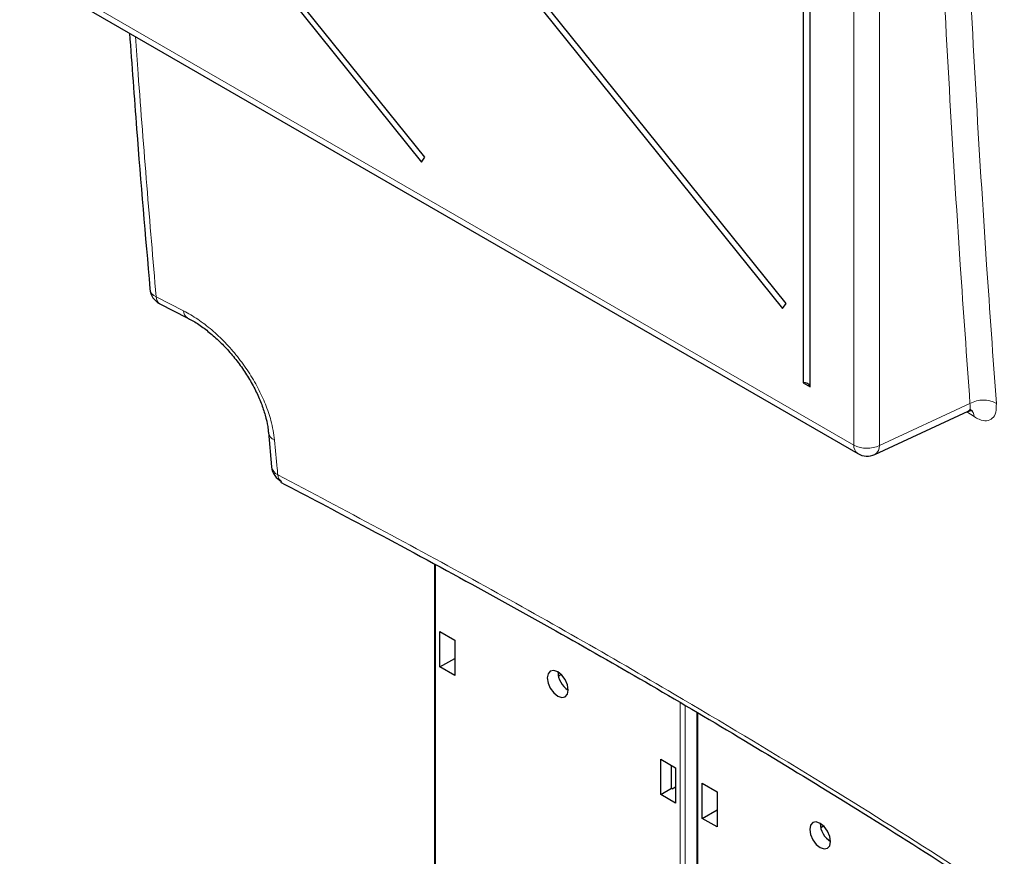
# Paper-space layout 'Blatt2' of a CAD drawing. Header units: millimetres. Extents: x 5 to 418, y 2 to 292.
# Tile 5 of 77: x 104 to 131, y 118 to 140. Entities that reach past the tile are written whole.
import ezdxf

# ---------------------------------------------------------------- set-up
doc = ezdxf.new("R2010")
doc.units = ezdxf.units.MM

psp = doc.layouts.new('Blatt2')

# ---------------------------------------------------------------- linework, layer by layer
at = {"color": 7, "linetype": 'Continuous', "lineweight": 25}
for p, q in [((125.488, 168.426), (125.488, 130.652)), ((125.675, 130.544), (125.675, 168.318)), ((105.919, 156.302), (124.93, 132.653)), ((125.022, 132.783), (106.011, 156.433)), ((105.919, 148.137), (115.199, 136.592)), ((115.291, 136.723), (106.011, 148.267)), ((104.475, 141.719), (126.956, 128.741)), ((115.199, 136.592), (115.291, 136.723)), ((108.149, 132.774), (108.886, 132.396)), ((124.93, 132.653), (125.022, 132.783)), ((125.488, 130.652), (125.675, 130.544)), ((127.416, 128.72), (129.931, 129.883)), ((111.076, 129.315), (111.161, 128.383)), ((111.427, 127.986), (111.414, 127.994)), ((115.546, 125.766), (115.546, 108.378)), ((115.696, 122.994), (115.696, 123.946)), ((115.696, 123.946), (116.096, 123.715)), ((116.096, 123.715), (116.096, 122.764)), ((115.696, 122.994), (116.096, 123.225)), ((116.096, 122.764), (115.696, 122.994)), ((118.886, 122.749), (118.96, 122.794)), ((122.617, 121.771), (122.617, 104.296)), ((121.647, 120.511), (122.047, 120.28)), ((121.647, 119.559), (121.647, 120.511)), ((121.935, 119.725), (121.935, 120.345)), ((122.047, 120.28), (122.047, 119.328)), ((121.647, 119.559), (121.935, 119.725)), ((121.956, 119.713), (121.935, 119.725)), ((121.956, 119.713), (122.047, 119.765)), ((122.767, 118.912), (122.767, 119.864)), ((122.767, 119.864), (123.167, 119.633)), ((122.047, 119.328), (121.647, 119.559)), ((123.167, 119.633), (123.167, 118.682)), ((122.767, 118.912), (123.167, 119.143)), ((123.167, 118.682), (122.767, 118.912)), ((125.957, 118.667), (126.031, 118.712))]:
    psp.add_line(p, q, dxfattribs=at)
at = {"color": 7, "linetype": 'Continuous', "lineweight": 18}
for p, q in [((126.852, 128.97), (126.852, 162.899)), ((127.54, 162.889), (127.54, 128.959)), ((104.371, 141.948), (126.852, 128.97)), ((108.049, 132.963), (108.788, 132.587)), ((127.54, 128.959), (129.98, 130.087)), ((130.092, 129.737), (129.891, 129.864)), ((115.575, 125.75), (115.575, 108.338)), ((122.168, 104.532), (122.168, 122.036)), ((122.308, 121.954), (122.308, 104.531)), ((122.646, 121.754), (122.646, 104.256))]:
    psp.add_line(p, q, dxfattribs=at)
at = {"color": 7, "linetype": 'Continuous', "lineweight": 25, "flags": 128}
for points in [[(118.871, 122.209), (118.98, 122.171), (119.071, 122.189), (119.133, 122.26), (119.154, 122.372), (119.133, 122.51), (119.071, 122.651), (118.98, 122.775), (118.871, 122.862), (118.763, 122.9), (118.671, 122.882), (118.61, 122.811), (118.589, 122.699), (118.61, 122.561), (118.671, 122.42), (118.763, 122.296), (118.871, 122.209)], [(125.942, 118.127), (126.051, 118.089), (126.142, 118.107), (126.204, 118.178), (126.225, 118.29), (126.204, 118.427), (126.142, 118.569), (126.051, 118.693), (125.942, 118.78), (125.834, 118.818), (125.742, 118.8), (125.681, 118.729), (125.66, 118.617), (125.681, 118.479), (125.742, 118.338), (125.834, 118.214), (125.942, 118.127)]]:
    psp.add_lwpolyline(points, dxfattribs=at)
at = {"color": 7, "linetype": 'Continuous', "lineweight": 18}
for centre, radius, start, end in [((108.145, 133.215), 0.269, 187.6713, 249.232), ((108.258, 132.953), 0.209, 177.3698, 238.7279), ((108.997, 132.577), 0.209, 177.3879, 239.7159), ((130.341, 129.468), 0.716, 60.7729, 120.243), ((129.846, 129.735), 0.245, 0.572, 54.9316), ((111.339, 129.35), 0.266, 186.8691, 248.1917), ((127.099, 128.943), 0.248, 173.888, 234.7998), ((127.207, 129.658), 0.774, 242.7384, 295.5295), ((127.29, 128.937), 0.251, 299.9621, 4.9775), ((111.435, 128.428), 0.278, 189.2604, 246.8743), ((111.553, 128.174), 0.227, 180.2692, 232.26)]:
    psp.add_arc(centre, radius, start, end, dxfattribs=at)
at = {"color": 7, "linetype": 'Continuous', "lineweight": 25}
for centre, radius, start, end in [((108.376, 133.22), 0.5, 184.9575, 243.1178), ((125.511, 130.476), 0.178, 22.6329, 97.3724), ((127.206, 129.174), 0.5, 240.0027, 294.8105), ((111.658, 128.429), 0.5, 185.3196, 242.4745), ((119.466, 122.879), 0.595, 181.6006, 238.3941), ((126.537, 118.797), 0.595, 181.6006, 238.3941)]:
    psp.add_arc(centre, radius, start, end, dxfattribs=at)
at = {"color": 7, "linetype": 'Continuous', "lineweight": 18}
for points, knots in [([(129.98, 130.087), (129.892, 131.333), (129.579, 135.716), (129.144, 143.285), (128.922, 149.678), (128.811, 152.868)], [0, 0, 0, 0, 0.165898, 0.583778, 1, 1, 1, 1]), ([(129.522, 152.856), (129.633, 149.669), (129.855, 143.281), (130.29, 135.718), (130.602, 131.338), (130.691, 130.093)], [0, 0, 0, 0, 0.416221, 0.834102, 1, 1, 1, 1]), ([(107.489, 139.978), (107.514, 139.642), (107.682, 137.29), (107.88, 134.96), (108.049, 132.963)], [0, 0, 0, 0, 0.143134, 1, 1, 1, 1]), ([(108.788, 132.587), (108.916, 132.515), (109.171, 132.372), (109.549, 132.081), (109.909, 131.741), (110.244, 131.359), (110.542, 130.945), (110.799, 130.511), (111.001, 130.07), (111.169, 129.589), (111.214, 129.278), (111.24, 129.103)], [0, 0, 0, 0, 0.107083, 0.21417, 0.321295, 0.428424, 0.53607, 0.643718, 0.751817, 0.859916, 1, 1, 1, 1]), ([(129.98, 130.087), (129.985, 130.048), (129.995, 129.97), (129.972, 129.903), (129.939, 129.892), (129.928, 129.889)], [0, 0, 0, 0, 0.408436, 0.815549, 1, 1, 1, 1]), ([(130.092, 129.737), (130.137, 129.711), (130.257, 129.641), (130.435, 129.611), (130.591, 129.678), (130.688, 129.84), (130.69, 130.009), (130.691, 130.093)], [0, 0, 0, 0, 0.132895, 0.348365, 0.565368, 0.782757, 1, 1, 1, 1]), ([(111.24, 129.103), (111.263, 128.848), (111.292, 128.537), (111.321, 128.227), (111.326, 128.173)], [0, 0, 0, 0, 0.8237895, 1, 1, 1, 1]), ([(111.326, 128.173), (113.143, 127.209), (116.779, 125.281), (121.572, 122.539), (125.678, 120.074), (129.138, 117.912), (131.306, 116.486), (132.39, 115.774)], [0, 0, 0, 0, 0.245654, 0.491536, 0.672204, 0.836068, 1, 1, 1, 1])]:
    psp.add_open_spline(points, degree=3, knots=knots, dxfattribs=at)
at = {"color": 7, "linetype": 'Continuous', "lineweight": 25}
for points, knots in [([(107.331, 140.07), (107.393, 139.208), (107.56, 136.898), (107.757, 134.612), (107.88, 133.179)], [0, 0, 0, 0, 0.3733029, 1, 1, 1, 1]), ([(108.89, 132.394), (108.909, 132.385), (109.019, 132.335), (109.232, 132.198), (109.519, 131.983), (109.801, 131.725), (110.071, 131.435), (110.321, 131.119), (110.543, 130.784), (110.732, 130.442), (110.883, 130.101), (110.992, 129.774), (111.055, 129.508), (111.066, 129.368), (111.07, 129.318)], [0, 0, 0, 0, 0.018988, 0.110285, 0.201612, 0.294893, 0.38794, 0.482023, 0.576136, 0.670353, 0.763667, 0.857156, 0.948482, 1, 1, 1, 1]), ([(129.931, 129.88), (129.959, 129.891), (130.013, 129.912), (130.055, 129.9), (130.047, 129.904), (130.046, 129.904)], [0, 0, 0, 0, 0.501713, 0.949057, 1, 1, 1, 1]), ([(111.399, 127.969), (112.134, 127.585), (113.815, 126.708), (116.341, 125.344), (118.936, 123.907), (121.436, 122.478), (123.927, 121.004), (126.501, 119.437), (129.106, 117.802), (131.103, 116.504), (132.234, 115.766), (132.5, 115.592)], [0, 0, 0, 0, 0.098606, 0.225578, 0.344418, 0.456874, 0.576145, 0.699893, 0.829893, 0.959979, 1, 1, 1, 1])]:
    psp.add_open_spline(points, degree=3, knots=knots, dxfattribs=at)

doc.saveas('drawing.dxf')
